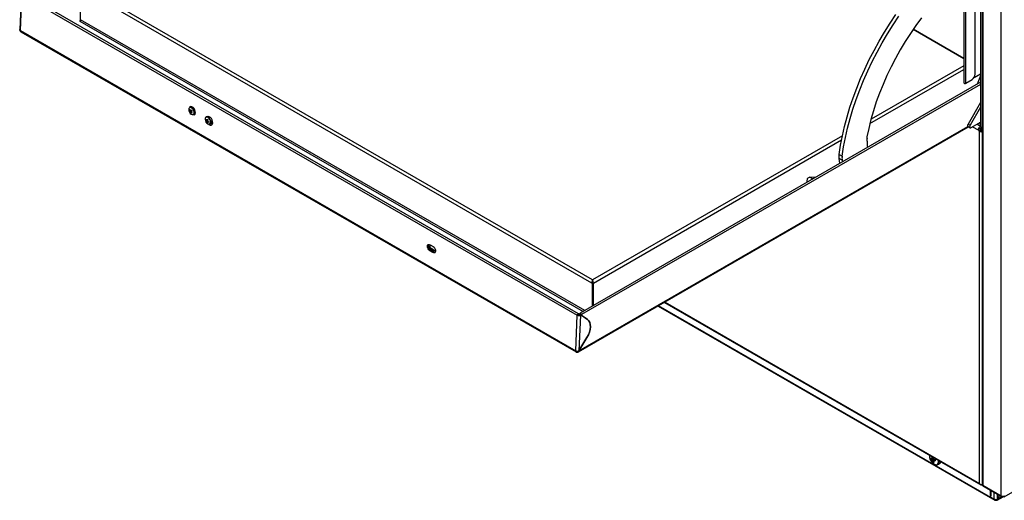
# Model space of a CAD drawing. Header units: millimetres. Extents: x 0 to 4200, y 0 to 2970.
# Tile 46 of 75: x 2655 to 3338, y 1478 to 1811. Entities that reach past the tile are written whole.
import ezdxf

# ---------------------------------------------------------------- set-up
doc = ezdxf.new("R2010")
doc.units = ezdxf.units.MM
doc.header["$LTSCALE"] = 10

msp = doc.modelspace()

# ---------------------------------------------------------------- linework, layer by layer
at = {"color": 7, "linetype": 'Continuous', "lineweight": 25}
for p, q in [((3321.161, 2080.041), (3321.161, 1736.82)), ((3322.404, 2077.094), (3322.404, 1488.154)), ((3322.785, 2076.564), (3322.785, 1488.073)), ((3335.584, 1480.684), (3335.584, 2069.175)), ((3310.959, 1766.906), (3310.959, 1843.548)), ((3317.464, 1773.111), (3317.464, 1848.368)), ((3309.59, 1842.459), (3309.59, 1767.233)), ((3042.63, 1606.967), (2657.752, 1829.153)), ((2697.354, 1810.965), (2697.354, 1832.848)), ((3051.685, 1628.297), (2697.99, 1832.48)), ((3052.321, 1630.542), (2699.616, 1834.154)), ((2656.316, 1828.82), (2655.22, 1804.038)), ((2655.691, 1803.432), (2656.785, 1828.166)), ((2656.786, 1828.165), (3041.661, 1605.981)), ((2697.275, 1810.588), (2696.788, 1809.985)), ((2696.788, 1809.985), (3045.681, 1608.573)), ((3046.812, 1609.226), (2697.354, 1810.965)), ((2655.691, 1803.432), (3040.569, 1581.246)), ((2656.021, 1802.63), (3040.899, 1580.445)), ((3309.59, 1783.899), (3274.512, 1804.149)), ((3309.59, 1784.106), (3274.615, 1804.297)), ((3244.522, 1738.884), (3309.59, 1776.447)), ((3309.59, 1779.06), (3245.317, 1741.956)), ((3310.959, 1766.906), (3315.343, 1769.437)), ((3316.788, 1770.927), (3321.161, 1773.452)), ((3321.161, 1771.97), (3318.979, 1766.345)), ((3321.161, 1767.605), (3043.577, 1607.359)), ((3321.161, 1766.024), (3044.545, 1606.337)), ((2772.939, 1748.244), (2773.416, 1748.222)), ((2773.034, 1747.066), (2774.388, 1747.914)), ((2774.098, 1750.625), (2773.112, 1750.115)), ((2774.213, 1750.676), (2774.098, 1750.625)), ((3321.161, 1753.477), (3312.553, 1738.568)), ((3321.161, 1750.211), (3313.967, 1737.751)), ((2774.374, 1746.094), (2774.607, 1746.513)), ((2775.683, 1745.14), (2776.669, 1745.65)), ((2776.669, 1745.65), (2776.857, 1745.774)), ((2784.176, 1741.365), (2784.714, 1741.392)), ((2784.685, 1743.718), (2784.426, 1743.584)), ((2784.581, 1740.133), (2785.432, 1740.865)), ((2784.746, 1741.357), (2784.745, 1741.356)), ((2785.007, 1741.406), (2785.676, 1741.44)), ((2788.819, 1740.381), (2788.804, 1740.742)), ((2786.997, 1738.609), (2787.983, 1739.119)), ((2788.478, 1739.629), (2788.573, 1739.629)), ((3042.497, 1580.444), (3312.979, 1736.59)), ((3042.84, 1581.183), (3312.513, 1736.862)), ((3312.553, 1738.568), (3313.967, 1737.751)), ((3312.553, 1736.835), (3313.967, 1736.019)), ((3314.717, 1736.093), (3321.161, 1739.813)), ((3315.728, 1736.677), (3319.562, 1734.464)), ((3321.161, 1736.959), (3318.689, 1738.386)), ((3318.74, 1738.416), (3321.161, 1737.018)), ((3320.128, 1734.79), (3319.562, 1734.464)), ((3319.562, 1734.464), (3320.552, 1733.484)), ((3320.128, 1734.79), (3321.118, 1733.811)), ((3321.209, 1735.35), (3320.34, 1735.852)), ((3321.118, 1733.811), (3320.552, 1733.484)), ((3321.161, 1738.775), (3320.829, 1738.968)), ((3321.161, 1737.997), (3320.947, 1738.795)), ((3321.209, 1735.35), (3321.209, 1733.765)), ((3321.28, 1736.207), (3321.493, 1736.33)), ((3321.28, 1736.207), (3321.845, 1735.881)), ((3321.28, 1736.207), (3321.28, 1736.065)), ((3321.633, 1733.676), (3321.582, 1733.215)), ((3322.234, 1736.105), (3321.845, 1735.881)), ((3321.845, 1735.881), (3321.845, 1733.671)), ((3322.249, 1733.664), (3322.404, 1733.574)), ((3225.435, 1730.478), (3052.321, 1630.542)), ((3052.958, 1628.297), (3224.83, 1727.516)), ((3320.552, 1489.257), (3320.552, 1733.484)), ((3223.152, 1717.49), (3225.273, 1716.265)), ((3225.277, 1713.456), (3223.156, 1714.68)), ((3223.714, 1711.349), (3223.156, 1714.68)), ((3225.277, 1713.456), (3225.461, 1712.358)), ((3206.746, 1701.554), (3202.868, 1701.706)), ((3202.868, 1701.706), (3204.938, 1700.511)), ((3337.513, 1479.951), (3724.55, 1703.382)), ((3200.977, 1698.357), (3201.044, 1698.262)), ((3200.977, 1698.357), (3201.092, 1698.29)), ((2939.654, 1654.83), (2941.775, 1653.605)), ((2940.788, 1651.937), (2940.223, 1651.645)), ((2942.91, 1650.713), (2940.788, 1651.937)), ((2940.034, 1650.938), (2939.469, 1650.646)), ((2941.59, 1649.421), (2939.469, 1650.646)), ((2940.034, 1650.938), (2942.155, 1649.713)), ((2942.345, 1650.421), (2940.223, 1651.645)), ((2942.155, 1649.713), (2941.59, 1649.421)), ((2942.91, 1650.713), (2942.345, 1650.421)), ((3052.251, 1628.623), (3051.685, 1628.297)), ((3051.685, 1628.297), (3052.321, 1627.929)), ((3052.251, 1629.755), (3052.251, 1628.623)), ((3052.251, 1628.623), (3052.887, 1628.256)), ((3052.321, 1629.889), (3052.321, 1630.542)), ((3052.321, 1627.929), (3052.887, 1628.256)), ((3052.321, 1612.407), (3052.321, 1627.929)), ((3052.392, 1629.755), (3052.392, 1628.623)), ((3052.392, 1628.542), (3052.392, 1628.623)), ((3052.887, 1612.733), (3052.887, 1628.256)), ((3052.958, 1612.774), (3052.958, 1628.297)), ((3097.726, 1612.327), (3331.086, 1477.611)), ((3326.704, 1480.315), (3097.877, 1612.414)), ((3102.077, 1614.838), (3321.379, 1488.238)), ((3102.546, 1615.109), (3320.552, 1489.257)), ((3040.569, 1581.246), (3041.663, 1605.98)), ((3042.226, 1606.273), (3041.661, 1605.981)), ((3041.661, 1605.981), (3041.663, 1605.98)), ((3042.226, 1606.273), (3042.228, 1606.272)), ((3042.228, 1606.275), (3042.231, 1606.273)), ((3042.231, 1606.273), (3042.228, 1606.272)), ((3042.231, 1606.273), (3042.795, 1606.565)), ((3042.795, 1606.565), (3042.258, 1606.256)), ((3043.924, 1605.911), (3042.831, 1581.189)), ((3043.358, 1606.237), (3043.711, 1606.42)), ((3043.411, 1606.992), (3043.411, 1606.265)), ((3043.711, 1606.42), (3044.277, 1606.093)), ((3044.277, 1606.093), (3043.924, 1605.911)), ((3043.978, 1606.666), (3043.977, 1606.665)), ((3043.977, 1606.665), (3043.977, 1606.267)), ((3043.979, 1606.663), (3043.979, 1606.265)), ((3048.808, 1602.898), (3044.277, 1606.093)), ((3044.354, 1606.039), (3044.545, 1605.929)), ((3044.545, 1606.337), (3044.545, 1605.929)), ((3044.545, 1605.929), (3048.819, 1602.915)), ((3048.628, 1603.025), (3048.819, 1602.915)), ((3042.831, 1581.189), (3048.395, 1590.499)), ((3048.404, 1590.492), (3042.84, 1581.183)), ((3048.394, 1590.498), (3048.404, 1590.492)), ((3042.84, 1581.183), (3042.831, 1581.189)), ((3286.719, 1506.047), (3288.267, 1506.453)), ((3288.086, 1504.142), (3288.517, 1504.704)), ((3288.469, 1504.892), (3288.605, 1504.985)), ((3288.996, 1505.328), (3289.386, 1505.837)), ((3291.463, 1502.337), (3291.598, 1502.406)), ((3291.598, 1502.406), (3292.946, 1503.184)), ((3321.199, 1488.405), (3321.27, 1488.446)), ((3322.179, 1488.318), (3322.404, 1488.448)), ((3322.502, 1487.869), (3322.77, 1488.023)), ((3322.785, 1488.073), (3335.584, 1480.684)), ((3322.94, 1487.442), (3335.917, 1479.951)), ((3328.118, 1481.131), (3328.118, 1484.453)), ((3328.118, 1481.131), (3328.684, 1481.458)), ((3328.684, 1481.458), (3328.684, 1484.126)), ((3330.755, 1478.343), (3330.755, 1482.931)), ((3332.75, 1481.642), (3333.316, 1481.315)), ((3333.018, 1478.355), (3333.018, 1481.488)), ((3327.598, 1480.166), (3330.755, 1478.343)), ((3327.704, 1480.216), (3328.27, 1480.542)), ((3331.886, 1478.079), (3331.886, 1477.69)), ((3332.685, 1477.61), (3336.853, 1480.017)), ((3334.434, 1480.807), (3333.018, 1478.355)), ((3333.028, 1478.349), (3334.444, 1480.801)), ((3335.859, 1479.984), (3333.028, 1478.349)), ((3336.705, 1480.037), (3336.705, 1480.416)), ((3336.725, 1480.037), (3336.725, 1480.418))]:
    msp.add_line(p, q, dxfattribs=at)
at = {"color": 7, "linetype": 'Continuous', "lineweight": 25, "flags": 128}
for points in [[(3223.152, 1717.49), (3224.159, 1723.904), (3225.418, 1730.399), (3226.926, 1736.956), (3228.679, 1743.561), (3230.674, 1750.197), (3232.905, 1756.845), (3235.366, 1763.491), (3238.051, 1770.117), (3240.953, 1776.706), (3244.065, 1783.242), (3247.38, 1789.708), (3250.888, 1796.088), (3254.582, 1802.366), (3258.451, 1808.526), (3262.486, 1814.552)], [(3225.273, 1716.265), (3226.28, 1722.68), (3227.539, 1729.174), (3229.047, 1735.732), (3230.801, 1742.337), (3232.795, 1748.972), (3235.026, 1755.621), (3237.487, 1762.267), (3240.172, 1768.892), (3243.074, 1775.482), (3246.187, 1782.017), (3249.501, 1788.484), (3253.01, 1794.864), (3256.703, 1801.142), (3260.572, 1807.301), (3264.607, 1813.328)], [(3280.368, 1812.182), (3276.422, 1806.861), (3272.628, 1801.38), (3268.996, 1795.758), (3265.537, 1790.01), (3262.262, 1784.155), (3259.18, 1778.209), (3256.302, 1772.192), (3253.636, 1766.12), (3251.189, 1760.013), (3248.97, 1753.889), (3246.984, 1747.766), (3245.239, 1741.664), (3243.738, 1735.599), (3242.488, 1729.592)], [(3309.59, 1767.233), (3309.651, 1767.056), (3309.825, 1766.906), (3310.085, 1766.805), (3310.392, 1766.77), (3310.699, 1766.805), (3310.959, 1766.906)], [(2775.432, 1748.708), (2774.82, 1749.425), (2774.13, 1749.887), (2773.454, 1750.034), (2772.884, 1749.844), (2772.496, 1749.344), (2772.344, 1748.6), (2772.447, 1747.714), (2772.791, 1746.805), (2773.331, 1745.996), (2773.993, 1745.396), (2774.688, 1745.087), (2775.322, 1745.109), (2775.809, 1745.46), (2776.084, 1746.092), (2776.109, 1746.921), (2775.881, 1747.834), (2775.432, 1748.708)], [(2773.063, 1750.088), (2773.361, 1750.605), (2773.465, 1750.711)], [(2775.583, 1748.942), (2775.009, 1749.596), (2774.286, 1750.081), (2773.579, 1750.234), (2773.112, 1750.115)], [(2776.953, 1746.389), (2776.867, 1747.344), (2776.542, 1748.339), (2776.012, 1749.267), (2775.335, 1750.026), (2774.585, 1750.535), (2773.842, 1750.739), (2773.187, 1750.615), (2773.163, 1750.603)], [(2775.757, 1748.676), (2775.649, 1748.846), (2775.583, 1748.942)], [(2775.683, 1745.14), (2776.044, 1745.445), (2776.332, 1746.107), (2776.358, 1746.975), (2776.12, 1747.931), (2775.757, 1748.676)], [(2776.41, 1745.012), (2776.208, 1744.984), (2775.547, 1745.082)], [(2784.921, 1739.175), (2785.609, 1738.692), (2786.288, 1738.523), (2786.868, 1738.69), (2787.27, 1739.171), (2787.44, 1739.901), (2787.354, 1740.781), (2787.025, 1741.692), (2786.497, 1742.512), (2785.84, 1743.129), (2785.145, 1743.46), (2784.504, 1743.461), (2784.004, 1743.132), (2783.713, 1742.516), (2783.671, 1741.697), (2783.882, 1740.786), (2784.318, 1739.906), (2784.921, 1739.175)], [(2785.052, 1739.172), (2785.772, 1738.667), (2786.484, 1738.49), (2787.091, 1738.665), (2787.512, 1739.168), (2787.69, 1739.932), (2787.6, 1740.853), (2787.256, 1741.807), (2786.702, 1742.665), (2786.015, 1743.312), (2785.287, 1743.659), (2784.616, 1743.659), (2784.426, 1743.584)], [(2788.974, 1739.449), (2788.888, 1740.404), (2788.563, 1741.399), (2788.033, 1742.327), (2787.356, 1743.087), (2786.606, 1743.596), (2785.862, 1743.799), (2785.569, 1743.787)], [(2787.983, 1739.119), (2788.078, 1739.174), (2788.498, 1739.678), (2788.676, 1740.442), (2788.595, 1741.326)], [(2785.794, 1738.657), (2786.366, 1738.175), (2787.123, 1737.814), (2787.832, 1737.774), (2788.415, 1738.059), (2788.81, 1738.638), (2788.974, 1739.449)], [(3312.553, 1738.568), (3312.368, 1738.172), (3312.263, 1737.773), (3312.248, 1737.405), (3312.323, 1737.1), (3312.483, 1736.884), (3312.553, 1736.835)], [(3313.967, 1737.751), (3313.782, 1737.356), (3313.677, 1736.957), (3313.662, 1736.589), (3313.737, 1736.284), (3313.897, 1736.068), (3314.128, 1735.96), (3314.409, 1735.968), (3314.717, 1736.093)], [(3322.404, 1736.098), (3321.933, 1736.153), (3321.527, 1736.31), (3321.256, 1736.544), (3321.161, 1736.82)], [(2939.469, 1650.646), (2938.799, 1651.196), (2938.246, 1651.98), (2937.893, 1652.88), (2937.794, 1653.758), (2937.964, 1654.481), (2938.377, 1654.939), (2938.97, 1655.061), (2939.654, 1654.83)], [(2938.722, 1655.055), (2938.529, 1654.773), (2938.359, 1654.05), (2938.458, 1653.172), (2938.811, 1652.272), (2939.364, 1651.488), (2940.034, 1650.938)], [(2940.223, 1651.645), (2939.755, 1652.03), (2939.367, 1652.579), (2939.12, 1653.209), (2939.051, 1653.824), (2939.17, 1654.33), (2939.459, 1654.65), (2939.804, 1654.739)], [(2940.788, 1651.937), (2940.32, 1652.322), (2939.932, 1652.871), (2939.685, 1653.501), (2939.616, 1654.116), (2939.735, 1654.622), (2939.804, 1654.739)], [(2941.775, 1653.605), (2942.445, 1653.055), (2942.998, 1652.271), (2943.351, 1651.371), (2943.451, 1650.493), (2943.281, 1649.77), (2942.867, 1649.312), (2942.274, 1649.19), (2941.59, 1649.421)], [(2942.155, 1649.713), (2942.839, 1649.482), (2943.087, 1649.488)], [(2943.458, 1650.548), (2943.239, 1650.344), (2942.823, 1650.259), (2942.345, 1650.421)], [(2943.458, 1650.548), (2943.388, 1650.551), (2942.91, 1650.713)], [(3043.411, 1606.992), (3043.454, 1607.217), (3043.577, 1607.359), (3043.761, 1607.395), (3043.978, 1607.319), (3044.195, 1607.144), (3044.379, 1606.896), (3044.502, 1606.612), (3044.545, 1606.337)], [(3043.977, 1606.665), (3043.977, 1606.666), (3043.977, 1606.666), (3043.977, 1606.666), (3043.978, 1606.666), (3043.979, 1606.665), (3043.979, 1606.665), (3043.979, 1606.664), (3043.979, 1606.663)], [(3048.395, 1590.499), (3049.349, 1592.319), (3050.075, 1594.195), (3050.545, 1596.057), (3050.742, 1597.837), (3050.659, 1599.467), (3050.298, 1600.887), (3049.674, 1602.045), (3048.808, 1602.898)], [(3048.819, 1602.915), (3049.686, 1602.061), (3050.312, 1600.901), (3050.673, 1599.478), (3050.756, 1597.844), (3050.559, 1596.062), (3050.088, 1594.196), (3049.361, 1592.316), (3048.404, 1590.492)], [(3289.507, 1502.387), (3290.38, 1502.21), (3291.137, 1502.369), (3291.719, 1502.852), (3292.077, 1503.621), (3292.182, 1504.612), (3292.144, 1505.115)], [(3292.581, 1502.837), (3292.374, 1502.802), (3292.274, 1502.797)], [(3292.946, 1503.184), (3293.378, 1503.548), (3293.743, 1504.192)]]:
    msp.add_lwpolyline(points, dxfattribs=at)
at = {"color": 7, "linetype": 'Continuous', "lineweight": 25}
for centre, radius, start, end in [((2696.125, 1811.02), 1.229, 302.605478, 357.394522), ((2656.479, 1803.288), 0.802, 169.62289, 235.103577), ((3312.859, 1773.321), 4.61, 302.605478, 357.394522), ((2775.171, 1746.281), 2.973, 129.773754, 138.676972), ((2778.308, 1750.331), 5.761, 201.233816, 208.498925), ((2775.891, 1744.862), 3.609, 136.689098, 142.342896), ((2774.03, 1747.523), 0.786, 175.653013, 193.64184), ((2778.639, 1750.653), 5.761, 201.233816, 208.498925), ((2773.503, 1747.429), 0.48, 56.192724, 81.227709), ((2783.792, 1736.709), 14.969, 129.839129, 132.026672), ((2784.198, 1736.1), 14.969, 129.839129, 132.026672), ((2773.413, 1747.034), 0.786, 355.653013, 13.64184), ((2783.605, 1754.036), 11.066, 211.814329, 215.606575), ((2777.3, 1749.472), 4.897, 209.422329, 217.998575), ((2776.298, 1744.253), 3.609, 136.689098, 142.342896), ((2773.939, 1747.127), 0.48, 236.192724, 261.227709), ((2778.824, 1750.648), 6.368, 218.863803, 225.659256), ((2779.155, 1750.97), 6.368, 218.863803, 225.659256), ((2768.709, 1752.244), 8.361, 312.643873, 315.806852), ((2775.266, 1746.272), 1.691, 301.39558, 3.971814), ((2787.084, 1740.654), 2.994, 155.958031, 166.260231), ((2788.06, 1743.92), 4.649, 213.334648, 221.364242), ((2788.234, 1744.428), 4.649, 213.334648, 221.364242), ((2785.589, 1741.04), 1.036, 190.731398, 205.681513), ((2787.462, 1739.902), 2.891, 166.204551, 175.407829), ((2784.851, 1741.08), 0.296, 76.416229, 111.118692), ((2791.406, 1738.542), 7.074, 151.397252, 156.462702), ((2792.945, 1749.676), 10.958, 224.990715, 228.538296), ((2791.9, 1738.078), 7.074, 151.397252, 156.462702), ((2784.481, 1740.454), 1.036, 10.731398, 25.681513), ((2789.457, 1745.708), 6.425, 231.973035, 238.443462), ((2787.814, 1740.292), 1.009, 300.284052, 5.083342), ((2787.741, 1742.999), 4.266, 222.203799, 231.325212), ((2787.957, 1739.437), 2.891, 166.204551, 175.407829), ((2785.218, 1740.414), 0.296, 256.416229, 291.118692), ((2789.283, 1745.199), 6.425, 231.973035, 238.443462), ((2806.442, 1732.986), 21.599, 160.396021, 161.822241), ((2788.128, 1740.017), 1.968, 228.648069, 278.832283), ((3322.385, 1734.317), 2.826, 131.051176, 177.021803), ((3321.598, 1734.733), 1.471, 148.768371, 177.765264), ((3319.732, 1738.015), 1.444, 32.689434, 66.568596), ((3321.653, 1734.806), 1.13, 241.760734, 268.999307), ((3322.434, 1735.292), 1.226, 145.678096, 177.277193), ((3322.295, 1732.822), 0.843, 82.573134, 93.133036), ((3245.117, 1729.019), 2.69, 167.696848, 195.087811), ((3238.499, 1727.189), 4.176, 352.076792, 15.685316), ((3321.622, 1735.475), 2.26, 241.760734, 268.999307), ((3255.515, 1724.867), 12.999, 172.276826, 191.179709), ((3232.421, 1716.097), 9.373, 171.453742, 188.694022), ((3234.543, 1714.872), 9.373, 171.453742, 188.694022), ((3203.345, 1699.228), 2.523, 100.898568, 200.202359), ((3205.186, 1698.661), 1.843, 99.44292, 140.551703), ((3054.138, 1628.184), 2.456, 140.227928, 177.360713), ((3050.504, 1628.184), 2.456, 2.639287, 39.772072), ((3042.864, 1608.262), 2.579, 242.235414, 294.255242), ((3042.828, 1607.413), 1.29, 242.235414, 294.255242), ((3041.316, 1581.095), 0.763, 168.507938, 246.249739), ((3291.582, 1508.26), 5.827, 174.792869, 206.378181), ((3292.235, 1508.148), 6.374, 202.86133, 244.658467), ((3289.309, 1510.529), 4.494, 232.846839, 243.620332), ((3292.901, 1507.353), 6.318, 183.679404, 191.925187), ((3289.433, 1509.629), 4.494, 232.846839, 243.620332), ((3287.681, 1506.378), 0.389, 111.921904, 161.232652), ((3288.976, 1506.375), 1.722, 206.634456, 224.696803), ((3297.239, 1507.145), 9.712, 176.319612, 182.400301), ((3294.138, 1506.69), 6.566, 193.438701, 202.828306), ((3290.138, 1508.475), 4.794, 244.657774, 253.84137), ((3297.91, 1506.873), 9.665, 177.115664, 182.406738), ((3287.029, 1505.255), 1.722, 26.634456, 44.696803), ((3288.324, 1505.252), 0.389, 291.921904, 341.232652), ((3294.856, 1506.418), 6.566, 193.438701, 202.828306), ((3291.252, 1515.704), 10.042, 254.500865, 260.800445), ((3291.375, 1514.804), 10.042, 254.500865, 260.800445), ((3305.449, 1507.498), 15.895, 186.164613, 189.439979), ((3290.006, 1504.461), 2.599, 307.770621, 9.000358), ((3291.699, 1503.711), 1.241, 270.445508, 329.549116), ((3321.734, 1488.862), 0.704, 220.532796, 309.248168), ((3321.683, 1491.071), 2.657, 261.053224, 285.758994), ((3322.891, 1488.162), 0.487, 180.849047, 216.982119), ((3323.22, 1487.925), 0.558, 214.463468, 239.844551), ((3327.256, 1480.992), 0.873, 230.796715, 9.214037), ((3327.733, 1481.337), 0.959, 304.056351, 7.25583), ((3333.287, 1482.559), 1.063, 212.680897, 239.697651), ((3333.842, 1482.227), 1.051, 212.699674, 267.305702), ((3331.445, 1478.232), 0.699, 170.785963, 309.203285), ((3336.715, 1482.868), 2.459, 242.609672, 297.390328)]:
    msp.add_arc(centre, radius, start, end, dxfattribs=at)
for centre, major_axis, ratio, start_param, end_param in [((3052.321, 1629.236), (0.097, 1.791), 0.0574525, 0.7561835, 1.2797823), ((3052.321, 1629.236), (0.049, 0.895), 0.0574525, 0.7561835, 2.3269799), ((3052.321, 1629.236), (-0.097, 1.791), 0.0574525, 5.003403, 5.5270018), ((3052.321, 1629.236), (-0.049, 0.895), 0.0574525, 3.9562055, 5.5270018), ((3321.684, 1489.91), (-1.174, 1.77), 0.6143591, 1.5327282, 2.0563269), ((3321.684, 1489.91), (-0.946, 1.901), 0.6143596, 1.6087713, 2.13237), ((3323.704, 1488.603), (1.3, 0.827), 0.0411809, 2.3299833, 2.7247744), ((3323.917, 1488.726), (1.091, 1.212), 0.382306, 2.4372569, 2.9608556)]:
    msp.add_ellipse(centre, major_axis=major_axis, ratio=ratio, start_param=start_param, end_param=end_param, dxfattribs=at)
for points, knots in [([(2655.691, 1803.432), (2655.565, 1803.527), (2655.313, 1803.716), (2655.182, 1803.967), (2655.227, 1804.085), (2655.229, 1804.092)], [0, 0, 0, 0, 0.4848277, 0.9696555, 1, 1, 1, 1]), ([(2655.222, 1804.091), (2655.229, 1803.984), (2655.242, 1803.761), (2655.395, 1803.389), (2655.616, 1803.025), (2655.818, 1802.812), (2655.921, 1802.704)], [0, 0, 0, 0, 0.2191411, 0.4599398, 0.725482, 1, 1, 1, 1]), ([(2773.246, 1747.582), (2773.295, 1747.602), (2773.654, 1747.743), (2774.017, 1747.885), (2774.331, 1748.004), (2774.334, 1748.005)], [0, 0, 0, 0, 0.1378498, 0.9911409, 1, 1, 1, 1]), ([(2774.378, 1747.939), (2774.363, 1747.93), (2774.04, 1747.756), (2773.67, 1747.555), (2773.315, 1747.364), (2773.265, 1747.337)], [0, 0, 0, 0, 0.0421057, 0.8667742, 1, 1, 1, 1]), ([(2773.77, 1747.829), (2773.815, 1747.85), (2773.986, 1747.935), (2774.157, 1748.018), (2774.284, 1748.08)], [0, 0, 0, 0, 0.2585964, 1, 1, 1, 1]), ([(2773.672, 1746.728), (2773.721, 1746.755), (2773.894, 1746.848), (2774.067, 1746.941), (2774.19, 1747.008)], [0, 0, 0, 0, 0.2858113, 1, 1, 1, 1]), ([(2774.255, 1746.91), (2774.169, 1746.853), (2774.04, 1746.767), (2773.91, 1746.681), (2773.866, 1746.652)], [0, 0, 0, 0, 0.6632057, 1, 1, 1, 1]), ([(2784.571, 1740.847), (2784.621, 1740.868), (2784.96, 1741.007), (2785.301, 1741.144), (2785.59, 1741.261)], [0, 0, 0, 0, 0.1491449, 1, 1, 1, 1]), ([(2785.505, 1741.088), (2785.27, 1740.95), (2784.986, 1740.784), (2784.703, 1740.619), (2784.655, 1740.591)], [0, 0, 0, 0, 0.8300393, 1, 1, 1, 1]), ([(2784.921, 1741.368), (2784.966, 1741.388), (2785.164, 1741.476), (2785.361, 1741.564), (2785.512, 1741.631)], [0, 0, 0, 0, 0.2305575, 1, 1, 1, 1]), ([(2785.149, 1740.126), (2785.197, 1740.154), (2785.396, 1740.27), (2785.595, 1740.387), (2785.746, 1740.475)], [0, 0, 0, 0, 0.242197, 1, 1, 1, 1]), ([(2785.794, 1740.442), (2785.681, 1740.368), (2785.525, 1740.266), (2785.368, 1740.166), (2785.325, 1740.138)], [0, 0, 0, 0, 0.72514799, 1, 1, 1, 1]), ([(3322.249, 1733.664), (3322.209, 1733.666), (3322.13, 1733.669), (3321.977, 1733.669), (3321.809, 1733.671), (3321.692, 1733.674), (3321.633, 1733.676)], [0, 0, 0, 0, 0.2545424, 0.5052739, 0.7533279, 1, 1, 1, 1]), ([(3322.404, 1733.259), (3322.358, 1733.252), (3322.212, 1733.23), (3321.931, 1733.21), (3321.699, 1733.214), (3321.582, 1733.215)], [0, 0, 0, 0, 0.18772424, 0.59242193, 1, 1, 1, 1]), ([(3041.005, 1580.398), (3041.144, 1580.362), (3041.415, 1580.292), (3041.823, 1580.272), (3042.207, 1580.313), (3042.406, 1580.403), (3042.502, 1580.446)], [0, 0, 0, 0, 0.2739399, 0.53814292, 0.7790805, 1, 1, 1, 1]), ([(3285.784, 1508.787), (3285.77, 1508.724), (3285.686, 1508.357), (3285.766, 1507.555), (3285.976, 1506.553), (3286.266, 1505.928), (3286.384, 1505.675)], [0, 0, 0, 0, 0.071159, 0.4145448, 0.7622806, 1, 1, 1, 1]), ([(3288.189, 1506.946), (3287.976, 1506.839), (3287.684, 1506.691), (3287.392, 1506.543), (3287.313, 1506.503)], [0, 0, 0, 0, 0.7275588, 1, 1, 1, 1]), ([(3287.436, 1505.603), (3287.516, 1505.643), (3287.885, 1505.83), (3288.255, 1506.017), (3288.545, 1506.163)], [0, 0, 0, 0, 0.2152045, 1, 1, 1, 1]), ([(3287.536, 1506.739), (3287.61, 1506.774), (3287.873, 1506.898), (3288.137, 1507.021), (3288.326, 1507.109)], [0, 0, 0, 0, 0.2832446, 1, 1, 1, 1]), ([(3288.899, 1505.955), (3288.589, 1505.741), (3288.207, 1505.476), (3287.824, 1505.214), (3287.751, 1505.164)], [0, 0, 0, 0, 0.8104575, 1, 1, 1, 1]), ([(3289.651, 1505.762), (3289.399, 1505.595), (3289.08, 1505.383), (3288.76, 1505.172), (3288.692, 1505.127)], [0, 0, 0, 0, 0.7886161, 1, 1, 1, 1]), ([(3289.579, 1502.342), (3289.74, 1502.289), (3290.205, 1502.139), (3290.858, 1502.094), (3291.266, 1502.288), (3291.42, 1502.36)], [0, 0, 0, 0, 0.2498906, 0.7181181, 1, 1, 1, 1])]:
    msp.add_open_spline(points, degree=3, knots=knots, dxfattribs=at)
for points in [[(3042.795, 1606.565), (3042.791, 1606.649), (3042.781, 1606.816), (3042.66, 1606.972), (3042.479, 1607.024), (3042.259, 1606.962), (3042.034, 1606.794), (3041.84, 1606.548), (3041.699, 1606.257), (3041.674, 1606.073), (3041.661, 1605.981)], [(3042.231, 1606.273), (3042.23, 1606.274), (3042.23, 1606.274), (3042.23, 1606.275), (3042.229, 1606.275), (3042.228, 1606.275), (3042.228, 1606.275), (3042.227, 1606.274), (3042.227, 1606.273), (3042.226, 1606.273), (3042.226, 1606.273)], [(3040.569, 1581.246), (3040.734, 1581.171), (3041.065, 1581.019), (3041.7, 1580.941), (3042.335, 1580.986), (3042.666, 1581.122), (3042.831, 1581.189)], [(3042.504, 1580.448), (3042.6, 1580.528), (3042.791, 1580.689), (3042.824, 1581.019), (3042.84, 1581.183)], [(3330.755, 1478.343), (3330.92, 1478.269), (3331.251, 1478.119), (3331.886, 1478.057), (3332.522, 1478.125), (3332.853, 1478.278), (3333.018, 1478.355)], [(3331.886, 1477.69), (3332.035, 1477.625), (3332.334, 1477.494), (3332.71, 1477.581), (3332.974, 1477.864), (3333.01, 1478.187), (3333.028, 1478.349)], [(3335.584, 1480.684), (3335.6, 1480.523), (3335.632, 1480.202), (3335.891, 1479.922), (3336.263, 1479.837), (3336.558, 1479.97), (3336.705, 1480.037)], [(3337.847, 1480.684), (3337.83, 1480.523), (3337.798, 1480.202), (3337.539, 1479.922), (3337.167, 1479.837), (3336.873, 1479.97), (3336.725, 1480.037)]]:
    msp.add_open_spline(points, degree=3, dxfattribs=at)

doc.saveas('drawing.dxf')
